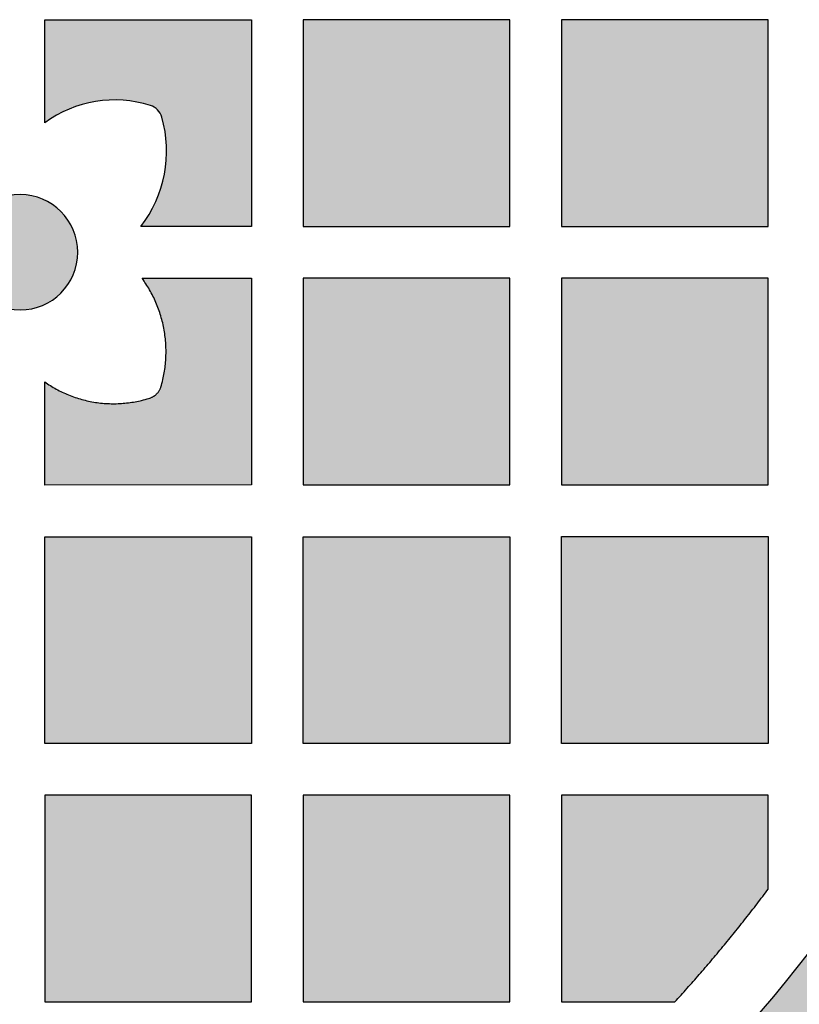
# Model space of a CAD drawing. Header units: millimetres. Extents: x -3873 to -97, y 912 to 4165.
# Tile 99 of 256: x -3328 to -3283, y 1264 to 1321. Entities that reach past the tile are written whole.
import ezdxf

# ---------------------------------------------------------------- set-up
doc = ezdxf.new("R2010")
doc.units = ezdxf.units.MM
doc.layers.add('pattern', color=7, linetype='Continuous', true_color=0x000000)

msp = doc.modelspace()

# ---------------------------------------------------------------- hatches: boundary and pattern name
at = {"layer": 'pattern'}
for points in [[(-3321.453, 1308.799), (-3321.331, 1308.961), (-3321.214, 1309.128), (-3321.1, 1309.299), (-3320.991, 1309.474), (-3320.887, 1309.653), (-3320.787, 1309.836), (-3320.692, 1310.022), (-3320.602, 1310.212), (-3320.518, 1310.405), (-3320.439, 1310.601), (-3320.366, 1310.8), (-3320.298, 1311.002), (-3320.237, 1311.206), (-3320.181, 1311.411), (-3320.132, 1311.619), (-3320.088, 1311.828), (-3320.051, 1312.038), (-3320.02, 1312.249), (-3319.996, 1312.461), (-3319.978, 1312.673), (-3319.966, 1312.885), (-3319.961, 1313.097), (-3319.961, 1313.309), (-3319.968, 1313.519), (-3319.982, 1313.729), (-3320.001, 1313.937), (-3320.026, 1314.144), (-3320.057, 1314.349), (-3320.094, 1314.552), (-3320.136, 1314.753), (-3320.184, 1314.951), (-3320.237, 1315.147), (-3320.245, 1315.175), (-3320.255, 1315.204), (-3320.265, 1315.232), (-3320.277, 1315.26), (-3320.289, 1315.288), (-3320.302, 1315.316), (-3320.316, 1315.343), (-3320.331, 1315.37), (-3320.347, 1315.397), (-3320.364, 1315.423), (-3320.381, 1315.449), (-3320.4, 1315.474), (-3320.419, 1315.499), (-3320.439, 1315.523), (-3320.46, 1315.547), (-3320.482, 1315.57), (-3320.504, 1315.592), (-3320.527, 1315.613), (-3320.551, 1315.634), (-3320.575, 1315.654), (-3320.6, 1315.673), (-3320.625, 1315.692), (-3320.651, 1315.709), (-3320.677, 1315.726), (-3320.704, 1315.741), (-3320.731, 1315.756), (-3320.758, 1315.77), (-3320.786, 1315.783), (-3320.814, 1315.795), (-3320.842, 1315.806), (-3320.87, 1315.816), (-3320.898, 1315.826), (-3321.085, 1315.882), (-3321.274, 1315.933), (-3321.466, 1315.978), (-3321.661, 1316.019), (-3321.857, 1316.054), (-3322.055, 1316.083), (-3322.255, 1316.107), (-3322.457, 1316.125), (-3322.659, 1316.137), (-3322.862, 1316.143), (-3323.066, 1316.143), (-3323.271, 1316.137), (-3323.475, 1316.125), (-3323.679, 1316.107), (-3323.883, 1316.083), (-3324.086, 1316.053), (-3324.288, 1316.017), (-3324.489, 1315.974), (-3324.688, 1315.926), (-3324.886, 1315.872), (-3325.081, 1315.813), (-3325.275, 1315.747), (-3325.465, 1315.677), (-3325.653, 1315.601), (-3325.838, 1315.519), (-3326.02, 1315.433), (-3326.199, 1315.342), (-3326.374, 1315.246), (-3326.545, 1315.146), (-3326.712, 1315.041), (-3326.875, 1314.932), (-3327.035, 1314.82), (-3327.035, 1320.798), (-3315.035, 1320.799), (-3315.034, 1308.8)], [(-3312.035, 1320.8), (-3312.034, 1308.8), (-3300.034, 1308.801), (-3300.035, 1320.8)], [(-3297.035, 1320.801), (-3297.034, 1308.801), (-3285.034, 1308.802), (-3285.035, 1320.802)], [(-3328.459, 1303.96), (-3328.385, 1303.961), (-3328.31, 1303.963), (-3328.235, 1303.967), (-3328.159, 1303.973), (-3328.082, 1303.981), (-3328.006, 1303.991), (-3327.928, 1304.002), (-3327.851, 1304.016), (-3327.773, 1304.031), (-3327.695, 1304.048), (-3327.617, 1304.068), (-3327.539, 1304.089), (-3327.461, 1304.112), (-3327.383, 1304.138), (-3327.306, 1304.165), (-3327.228, 1304.195), (-3327.151, 1304.226), (-3327.075, 1304.26), (-3326.999, 1304.296), (-3326.923, 1304.334), (-3326.848, 1304.374), (-3326.775, 1304.415), (-3326.701, 1304.459), (-3326.629, 1304.505), (-3326.558, 1304.553), (-3326.488, 1304.603), (-3326.419, 1304.655), (-3326.351, 1304.708), (-3326.285, 1304.763), (-3326.22, 1304.821), (-3326.156, 1304.879), (-3326.094, 1304.94), (-3326.034, 1305.002), (-3325.975, 1305.065), (-3325.918, 1305.13), (-3325.863, 1305.197), (-3325.809, 1305.264), (-3325.758, 1305.333), (-3325.708, 1305.403), (-3325.66, 1305.475), (-3325.614, 1305.547), (-3325.57, 1305.62), (-3325.528, 1305.694), (-3325.489, 1305.769), (-3325.451, 1305.844), (-3325.415, 1305.92), (-3325.381, 1305.997), (-3325.35, 1306.074), (-3325.32, 1306.151), (-3325.293, 1306.229), (-3325.267, 1306.307), (-3325.244, 1306.385), (-3325.223, 1306.463), (-3325.203, 1306.541), (-3325.186, 1306.618), (-3325.171, 1306.696), (-3325.157, 1306.774), (-3325.146, 1306.851), (-3325.136, 1306.928), (-3325.128, 1307.004), (-3325.123, 1307.08), (-3325.118, 1307.156), (-3325.116, 1307.231), (-3325.115, 1307.305), (-3325.116, 1307.379), (-3325.118, 1307.454), (-3325.123, 1307.529), (-3325.129, 1307.605), (-3325.136, 1307.682), (-3325.146, 1307.759), (-3325.157, 1307.836), (-3325.171, 1307.913), (-3325.186, 1307.991), (-3325.204, 1308.069), (-3325.223, 1308.147), (-3325.244, 1308.225), (-3325.268, 1308.303), (-3325.293, 1308.381), (-3325.32, 1308.459), (-3325.35, 1308.536), (-3325.382, 1308.613), (-3325.415, 1308.69), (-3325.451, 1308.766), (-3325.489, 1308.841), (-3325.529, 1308.916), (-3325.571, 1308.99), (-3325.614, 1309.063), (-3325.66, 1309.135), (-3325.708, 1309.206), (-3325.758, 1309.276), (-3325.81, 1309.345), (-3325.863, 1309.413), (-3325.919, 1309.479), (-3325.976, 1309.544), (-3326.034, 1309.608), (-3326.095, 1309.67), (-3326.157, 1309.73), (-3326.22, 1309.789), (-3326.285, 1309.846), (-3326.352, 1309.901), (-3326.419, 1309.955), (-3326.488, 1310.007), (-3326.558, 1310.056), (-3326.63, 1310.104), (-3326.702, 1310.15), (-3326.775, 1310.194), (-3326.849, 1310.236), (-3326.924, 1310.276), (-3326.999, 1310.314), (-3327.075, 1310.349), (-3327.152, 1310.383), (-3327.229, 1310.415), (-3327.306, 1310.444), (-3327.384, 1310.471), (-3327.462, 1310.497), (-3327.54, 1310.52), (-3327.618, 1310.542), (-3327.696, 1310.561), (-3327.774, 1310.578), (-3327.851, 1310.593), (-3327.929, 1310.607), (-3328.006, 1310.618), (-3328.083, 1310.628), (-3328.159, 1310.636), (-3328.235, 1310.642), (-3328.311, 1310.646), (-3328.386, 1310.648), (-3328.46, 1310.649), (-3328.534, 1310.648), (-3328.609, 1310.646), (-3328.684, 1310.642), (-3328.76, 1310.636), (-3328.837, 1310.628), (-3328.914, 1310.618), (-3328.991, 1310.607), (-3329.069, 1310.593), (-3329.146, 1310.578), (-3329.224, 1310.561), (-3329.302, 1310.541), (-3329.38, 1310.52), (-3329.458, 1310.497), (-3329.536, 1310.471), (-3329.614, 1310.444), (-3329.691, 1310.414), (-3329.768, 1310.383), (-3329.845, 1310.349), (-3329.921, 1310.313), (-3329.996, 1310.275), (-3330.071, 1310.236), (-3330.145, 1310.194), (-3330.218, 1310.15), (-3330.29, 1310.104), (-3330.361, 1310.056), (-3330.431, 1310.006), (-3330.5, 1309.955), (-3330.568, 1309.901), (-3330.634, 1309.846), (-3330.699, 1309.789), (-3330.763, 1309.73), (-3330.825, 1309.669), (-3330.885, 1309.607), (-3330.944, 1309.544), (-3331.001, 1309.479), (-3331.056, 1309.413), (-3331.11, 1309.345), (-3331.162, 1309.276), (-3331.211, 1309.206), (-3331.259, 1309.135), (-3331.305, 1309.062), (-3331.349, 1308.989), (-3331.391, 1308.915), (-3331.431, 1308.841), (-3331.469, 1308.765), (-3331.504, 1308.689), (-3331.538, 1308.612), (-3331.57, 1308.535), (-3331.599, 1308.458), (-3331.627, 1308.38), (-3331.652, 1308.303), (-3331.675, 1308.225), (-3331.697, 1308.147), (-3331.716, 1308.069), (-3331.733, 1307.991), (-3331.749, 1307.913), (-3331.762, 1307.835), (-3331.773, 1307.758), (-3331.783, 1307.681), (-3331.791, 1307.605), (-3331.797, 1307.529), (-3331.801, 1307.453), (-3331.804, 1307.379), (-3331.804, 1307.304), (-3331.803, 1307.23), (-3331.801, 1307.155), (-3331.797, 1307.08), (-3331.791, 1307.004), (-3331.783, 1306.927), (-3331.773, 1306.85), (-3331.762, 1306.773), (-3331.748, 1306.696), (-3331.733, 1306.618), (-3331.716, 1306.54), (-3331.696, 1306.462), (-3331.675, 1306.384), (-3331.652, 1306.306), (-3331.626, 1306.228), (-3331.599, 1306.151), (-3331.569, 1306.073), (-3331.538, 1305.996), (-3331.504, 1305.92), (-3331.468, 1305.844), (-3331.431, 1305.768), (-3331.391, 1305.693), (-3331.349, 1305.619), (-3331.305, 1305.546), (-3331.259, 1305.474), (-3331.211, 1305.403), (-3331.161, 1305.333), (-3331.11, 1305.264), (-3331.056, 1305.196), (-3331.001, 1305.13), (-3330.944, 1305.065), (-3330.885, 1305.001), (-3330.824, 1304.939), (-3330.762, 1304.879), (-3330.699, 1304.82), (-3330.634, 1304.763), (-3330.568, 1304.708), (-3330.5, 1304.654), (-3330.431, 1304.603), (-3330.361, 1304.553), (-3330.29, 1304.505), (-3330.217, 1304.459), (-3330.144, 1304.415), (-3330.07, 1304.373), (-3329.996, 1304.333), (-3329.92, 1304.296), (-3329.844, 1304.26), (-3329.768, 1304.226), (-3329.691, 1304.195), (-3329.613, 1304.165), (-3329.536, 1304.138), (-3329.458, 1304.112), (-3329.38, 1304.089), (-3329.302, 1304.068), (-3329.224, 1304.048), (-3329.146, 1304.031), (-3329.068, 1304.016), (-3328.99, 1304.002), (-3328.913, 1303.991), (-3328.836, 1303.981), (-3328.76, 1303.973), (-3328.684, 1303.967), (-3328.608, 1303.963), (-3328.534, 1303.961)], [(-3321.386, 1305.799), (-3315.034, 1305.799), (-3315.033, 1293.799), (-3327.033, 1293.798), (-3327.034, 1299.778), (-3326.874, 1299.668), (-3326.71, 1299.563), (-3326.543, 1299.462), (-3326.371, 1299.365), (-3326.197, 1299.273), (-3326.018, 1299.185), (-3325.837, 1299.102), (-3325.652, 1299.024), (-3325.465, 1298.951), (-3325.275, 1298.883), (-3325.083, 1298.821), (-3324.888, 1298.764), (-3324.692, 1298.713), (-3324.494, 1298.668), (-3324.294, 1298.628), (-3324.094, 1298.594), (-3323.892, 1298.567), (-3323.69, 1298.545), (-3323.488, 1298.529), (-3323.285, 1298.519), (-3323.082, 1298.515), (-3322.88, 1298.517), (-3322.679, 1298.525), (-3322.478, 1298.538), (-3322.279, 1298.558), (-3322.081, 1298.583), (-3321.885, 1298.613), (-3321.69, 1298.649), (-3321.498, 1298.691), (-3321.307, 1298.737), (-3321.12, 1298.789), (-3320.935, 1298.845), (-3320.907, 1298.855), (-3320.879, 1298.865), (-3320.851, 1298.876), (-3320.824, 1298.888), (-3320.797, 1298.901), (-3320.77, 1298.915), (-3320.743, 1298.93), (-3320.717, 1298.945), (-3320.691, 1298.962), (-3320.665, 1298.979), (-3320.64, 1298.997), (-3320.615, 1299.016), (-3320.591, 1299.036), (-3320.568, 1299.057), (-3320.545, 1299.078), (-3320.523, 1299.1), (-3320.502, 1299.123), (-3320.481, 1299.146), (-3320.461, 1299.17), (-3320.442, 1299.194), (-3320.424, 1299.22), (-3320.406, 1299.245), (-3320.39, 1299.271), (-3320.374, 1299.297), (-3320.359, 1299.324), (-3320.345, 1299.351), (-3320.332, 1299.379), (-3320.32, 1299.406), (-3320.308, 1299.434), (-3320.298, 1299.462), (-3320.288, 1299.49), (-3320.28, 1299.518), (-3320.227, 1299.711), (-3320.178, 1299.906), (-3320.136, 1300.104), (-3320.098, 1300.304), (-3320.066, 1300.506), (-3320.04, 1300.709), (-3320.019, 1300.914), (-3320.005, 1301.121), (-3319.996, 1301.328), (-3319.993, 1301.536), (-3319.996, 1301.745), (-3320.005, 1301.954), (-3320.02, 1302.163), (-3320.041, 1302.372), (-3320.069, 1302.58), (-3320.102, 1302.787), (-3320.142, 1302.994), (-3320.187, 1303.199), (-3320.238, 1303.402), (-3320.295, 1303.604), (-3320.358, 1303.803), (-3320.427, 1304), (-3320.501, 1304.195), (-3320.58, 1304.387), (-3320.664, 1304.576), (-3320.754, 1304.761), (-3320.848, 1304.944), (-3320.947, 1305.123), (-3321.05, 1305.298), (-3321.158, 1305.469), (-3321.27, 1305.636)], [(-3312.034, 1305.8), (-3312.033, 1293.8), (-3300.033, 1293.801), (-3300.034, 1305.801)], [(-3285.033, 1293.802), (-3285.034, 1305.802), (-3297.034, 1305.801), (-3297.033, 1293.801)], [(-3300.98, 1235.74), (-3299.565, 1236.481), (-3298.164, 1237.251), (-3296.777, 1238.052), (-3295.406, 1238.881), (-3294.051, 1239.74), (-3292.713, 1240.627), (-3291.393, 1241.541), (-3290.092, 1242.484), (-3288.811, 1243.452), (-3287.55, 1244.447), (-3286.311, 1245.468), (-3285.094, 1246.513), (-3283.9, 1247.582), (-3282.729, 1248.674), (-3281.583, 1249.789), (-3280.461, 1250.925), (-3278.783, 1252.703), (-3277.145, 1254.524), (-3275.547, 1256.387), (-3273.993, 1258.29), (-3272.483, 1260.232), (-3271.019, 1262.212), (-3269.602, 1264.227), (-3268.233, 1266.277), (-3266.914, 1268.359), (-3265.646, 1270.471), (-3264.43, 1272.612), (-3263.266, 1274.78), (-3262.157, 1276.972), (-3261.101, 1279.188), (-3260.101, 1281.424), (-3259.156, 1283.678), (-3265.549, 1300.368), (-3270.278, 1288.184), (-3271.112, 1286.193), (-3271.995, 1284.219), (-3272.927, 1282.263), (-3273.907, 1280.327), (-3274.934, 1278.414), (-3276.008, 1276.523), (-3277.128, 1274.658), (-3278.292, 1272.82), (-3279.5, 1271.011), (-3280.752, 1269.231), (-3282.044, 1267.483), (-3283.378, 1265.768), (-3284.75, 1264.088), (-3286.16, 1262.443), (-3287.607, 1260.836), (-3289.088, 1259.266), (-3290.037, 1258.305), (-3291.006, 1257.363), (-3291.995, 1256.439), (-3293.005, 1255.536), (-3294.034, 1254.652), (-3295.082, 1253.79), (-3296.147, 1252.948), (-3297.23, 1252.129), (-3298.33, 1251.333), (-3299.446, 1250.56), (-3300.577, 1249.81), (-3301.723, 1249.084), (-3302.882, 1248.383), (-3304.055, 1247.706), (-3305.239, 1247.055), (-3306.435, 1246.429), (-3307.709, 1245.802), (-3309.005, 1245.211), (-3310.32, 1244.656), (-3311.655, 1244.14), (-3313.007, 1243.662), (-3314.373, 1243.224), (-3315.754, 1242.827), (-3317.146, 1242.47), (-3318.548, 1242.155), (-3319.959, 1241.881), (-3321.375, 1241.649), (-3322.796, 1241.46), (-3324.219, 1241.313), (-3325.643, 1241.208), (-3327.066, 1241.145), (-3328.486, 1241.124), (-3329.905, 1241.146), (-3331.328, 1241.21), (-3332.752, 1241.316), (-3334.175, 1241.464), (-3335.596, 1241.655), (-3337.012, 1241.888), (-3338.422, 1242.162), (-3339.824, 1242.479), (-3341.216, 1242.837), (-3342.596, 1243.236), (-3343.963, 1243.675), (-3345.314, 1244.153), (-3346.648, 1244.671), (-3347.964, 1245.226), (-3349.259, 1245.818), (-3350.532, 1246.446), (-3351.728, 1247.073), (-3352.912, 1247.725), (-3354.084, 1248.403), (-3355.242, 1249.105), (-3356.388, 1249.832), (-3357.518, 1250.583), (-3358.633, 1251.357), (-3359.732, 1252.154), (-3360.815, 1252.974), (-3361.88, 1253.816), (-3362.927, 1254.679), (-3363.955, 1255.564), (-3364.964, 1256.468), (-3365.953, 1257.392), (-3366.921, 1258.336), (-3367.869, 1259.297), (-3369.349, 1260.868), (-3370.795, 1262.477), (-3372.204, 1264.122), (-3373.575, 1265.804), (-3374.906, 1267.52), (-3376.198, 1269.269), (-3377.447, 1271.049), (-3378.654, 1272.86), (-3379.817, 1274.699), (-3380.935, 1276.565), (-3382.008, 1278.456), (-3383.033, 1280.371), (-3384.012, 1282.307), (-3384.942, 1284.264), (-3385.824, 1286.239), (-3386.656, 1288.23), (-3391.376, 1300.417), (-3397.782, 1283.733), (-3396.839, 1281.478), (-3395.84, 1279.241), (-3394.787, 1277.025), (-3393.679, 1274.831), (-3392.517, 1272.663), (-3391.302, 1270.521), (-3390.036, 1268.407), (-3388.719, 1266.324), (-3387.352, 1264.274), (-3385.936, 1262.257), (-3384.474, 1260.276), (-3382.965, 1258.333), (-3381.412, 1256.428), (-3379.816, 1254.564), (-3378.179, 1252.742), (-3376.503, 1250.963), (-3375.382, 1249.826), (-3374.236, 1248.71), (-3373.067, 1247.617), (-3371.873, 1246.547), (-3370.657, 1245.501), (-3369.419, 1244.48), (-3368.159, 1243.484), (-3366.879, 1242.514), (-3365.578, 1241.571), (-3364.259, 1240.655), (-3362.922, 1239.767), (-3361.568, 1238.907), (-3360.197, 1238.077), (-3358.811, 1237.275), (-3357.41, 1236.504), (-3355.996, 1235.762), (-3354.408, 1234.979), (-3352.792, 1234.24), (-3351.15, 1233.547), (-3349.486, 1232.902), (-3347.8, 1232.305), (-3346.095, 1231.757), (-3344.373, 1231.26), (-3342.637, 1230.813), (-3340.888, 1230.418), (-3339.128, 1230.076), (-3337.361, 1229.786), (-3335.589, 1229.548), (-3333.813, 1229.363), (-3332.037, 1229.231), (-3330.262, 1229.152), (-3328.491, 1229.124), (-3326.719, 1229.15), (-3324.944, 1229.228), (-3323.168, 1229.359), (-3321.392, 1229.542), (-3319.619, 1229.779), (-3317.852, 1230.067), (-3316.092, 1230.409), (-3314.343, 1230.802), (-3312.606, 1231.247), (-3310.884, 1231.743), (-3309.178, 1232.289), (-3307.492, 1232.885), (-3305.827, 1233.529), (-3304.185, 1234.221), (-3302.569, 1234.958)], [(-3327.033, 1290.798), (-3315.033, 1290.799), (-3315.032, 1278.8), (-3327.032, 1278.799)], [(-3312.033, 1290.8), (-3300.033, 1290.8), (-3300.032, 1278.801), (-3312.032, 1278.8)], [(-3297.032, 1278.801), (-3297.033, 1290.801), (-3285.033, 1290.802), (-3285.032, 1278.802)], [(-3315.031, 1263.799), (-3315.032, 1275.799), (-3327.032, 1275.798), (-3327.031, 1263.798)], [(-3300.031, 1263.801), (-3300.032, 1275.801), (-3312.032, 1275.8), (-3312.031, 1263.8)], [(-3290.45, 1263.801), (-3289.035, 1265.387), (-3287.66, 1267.007), (-3286.325, 1268.661), (-3285.031, 1270.346), (-3285.032, 1275.802), (-3297.031, 1275.801), (-3297.031, 1263.801)]]:
    msp.add_hatch(color=256, dxfattribs=at).paths.add_polyline_path(points, flags=0)

# ---------------------------------------------------------------- linework, layer by layer
for p, q in [((-3315.034, 1305.799), (-3315.033, 1293.799)), ((-3327.033, 1293.798), (-3327.034, 1299.778)), ((-3315.033, 1293.799), (-3327.033, 1293.798)), ((-3285.032, 1275.802), (-3297.031, 1275.801)), ((-3297.031, 1275.801), (-3297.031, 1263.801)), ((-3285.031, 1270.346), (-3285.032, 1275.802))]:
    msp.add_line(p, q, dxfattribs=at)
msp.add_lwpolyline([(-3327.035, 1314.82), (-3327.035, 1320.798), (-3315.035, 1320.799), (-3315.034, 1308.8), (-3321.453, 1308.799)], dxfattribs=at)
for points in [[(-3312.035, 1320.8), (-3312.034, 1308.8), (-3300.034, 1308.801), (-3300.035, 1320.8)], [(-3297.035, 1320.801), (-3297.034, 1308.801), (-3285.034, 1308.802), (-3285.035, 1320.802)], [(-3312.034, 1305.8), (-3312.033, 1293.8), (-3300.033, 1293.801), (-3300.034, 1305.801)], [(-3285.033, 1293.802), (-3285.034, 1305.802), (-3297.034, 1305.801), (-3297.033, 1293.801)], [(-3327.033, 1290.798), (-3315.033, 1290.799), (-3315.032, 1278.8), (-3327.032, 1278.799)], [(-3312.033, 1290.8), (-3300.033, 1290.8), (-3300.032, 1278.801), (-3312.032, 1278.8)], [(-3297.032, 1278.801), (-3297.033, 1290.801), (-3285.033, 1290.802), (-3285.032, 1278.802)], [(-3315.031, 1263.799), (-3315.032, 1275.799), (-3327.032, 1275.798), (-3327.031, 1263.798)], [(-3300.031, 1263.801), (-3300.032, 1275.801), (-3312.032, 1275.8), (-3312.031, 1263.8)]]:
    msp.add_lwpolyline(points, close=True, dxfattribs=at)
for centre, radius, start, end in [((-3322.969, 1309.24), 6.904, 72.5457, 126.0765), ((-3321.198, 1314.872), 1, 15.9679, 72.5458), ((-3327.124, 1313.176), 7.164, 322.3386, 15.9679), ((-3328.46, 1307.305), 3.345, 90.0047, 270.0047), ((-3328.46, 1307.305), 3.345, 270.0047, 90.0047)]:
    msp.add_arc(centre, radius, start, end, dxfattribs=at)
at = {"layer": 'pattern', "extrusion": (0, 0, -1)}
msp.add_arc((3354.134, 1322.153), 90.475, 202.05245, 224.03356, dxfattribs=at)
at = {"layer": 'pattern'}
msp.add_rational_spline([(-3327.034, 1299.778), (-3324.216, 1297.794), (-3320.935, 1298.845), (-3320.428, 1299.007), (-3320.28, 1299.518), (-3319.288, 1302.931), (-3321.386, 1305.799)], [1, 0.895247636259, 1, 0.882830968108, 1, 0.897307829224, 1], degree=2, knots=[36.337677, 36.337677, 36.337677, 42.732344, 42.732344, 43.710225, 43.710225, 50.315094, 50.315094, 50.315094], dxfattribs=at)
for points in [[(-3321.386, 1305.799), (-3318.214, 1305.799), (-3315.034, 1305.799)], [(-3297.031, 1263.801), (-3293.749, 1263.801), (-3290.45, 1263.801)]]:
    msp.add_open_spline(points, degree=2, dxfattribs=at)
msp.add_rational_spline([(-3290.45, 1263.801), (-3287.579, 1266.94), (-3285.031, 1270.346)], [1, 0.998792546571, 1], degree=2, dxfattribs=at)

doc.saveas('drawing.dxf')
